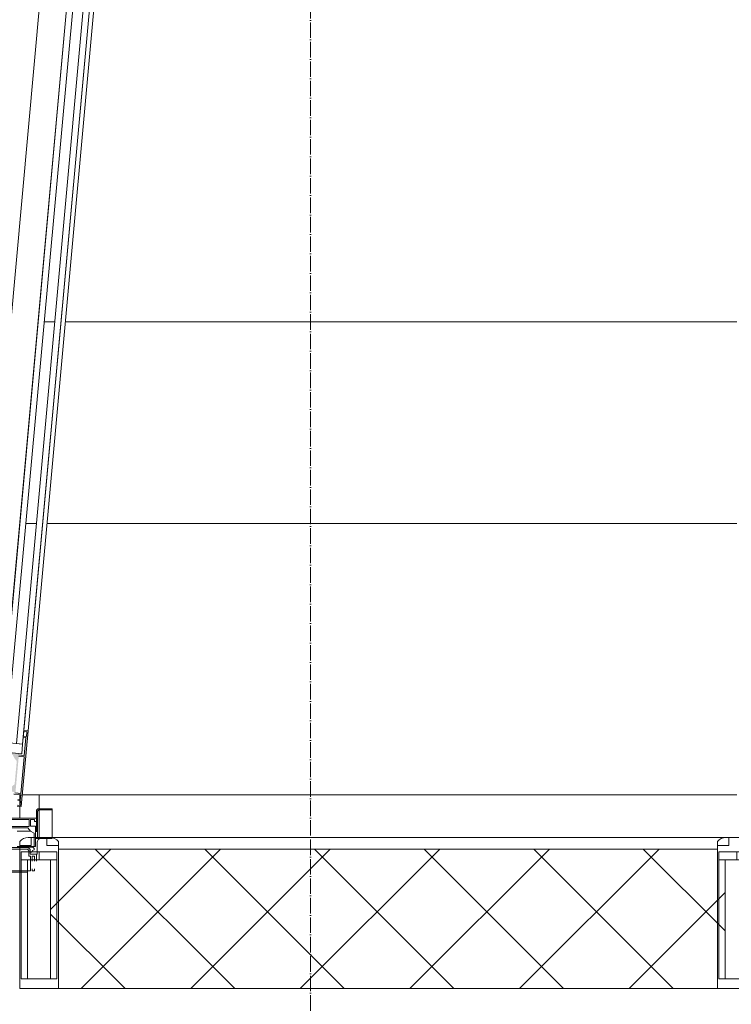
# Model space of a CAD drawing. Header units: millimetres. Extents: x 5617 to 112254, y 7718 to 133720.
# Tile 43 of 82: x 90826 to 91744, y 60480 to 61750. Entities that reach past the tile are written whole.
import ezdxf

# ---------------------------------------------------------------- set-up
doc = ezdxf.new("R2010")
doc.units = ezdxf.units.MM
doc.linetypes.add('Линия сетки', pattern=[25, 20, -2.5, 0, -2.5])
for name, color, linetype, lineweight in [('Двери', 7, 'Continuous', 18), ('Импосты витража', 7, 'Continuous', 18), ('Оси', 7, 'Continuous', 9), ('Панели витража', 7, 'Continuous', 18), ('Перекрытия', 7, 'Continuous', 18), ('Стены разрез', 7, 'Continuous', 40), ('Стены штриховка', 7, 'Continuous', 40), ('Элементы узлов', 7, 'Continuous', 18)]:
    doc.layers.add(name, color=color, linetype=linetype, lineweight=lineweight)

# ---------------------------------------------------------------- blocks, each defined once
blk = doc.blocks.new('Rectangular Mullion - 50Wx250H-3927046-МКСС_LB01_-7_650__Кабельные конструкции_Лотки_2')
at = {"layer": 'Элементы узлов', "color": 253, "lineweight": 5, "true_color": 0xaaaaaa}
for p, q in [((0, 250.0000000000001), (-25.0000000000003, 250.0000000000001)), ((-25.0000000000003, 250.0000000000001), (-25.0000000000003, 237.2999998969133)), ((-24.99999999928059, 65.2499999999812), (-24.99999999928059, 250.0000000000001)), ((-24.99999999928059, 250.0000000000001), (1.10097131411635e-10, 250.0000000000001)), ((25.0000000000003, 250.0000000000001), (0, 250.0000000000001)), ((24.99999999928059, 250.0000000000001), (-1.10097131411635e-10, 250.0000000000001)), ((25.0000000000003, 237.2999998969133), (25.0000000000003, 250.0000000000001)), ((24.99999999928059, 65.2499999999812), (24.99999999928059, 250.0000000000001)), ((-23.0000000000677, 237.2999998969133), (0, 237.2999998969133)), ((-23.00000000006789, 237.2999998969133), (0, 237.2999998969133)), ((-23.00000000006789, 237.2999998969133), (-23.00000000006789, 73.55000000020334)), ((0, 237.2999998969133), (-14.90000002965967, 237.2999998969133)), ((-14.90000002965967, 237.2999998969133), (-14.90000002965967, 83.95000000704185)), ((-14.90000002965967, 83.95000000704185), (-14.90000002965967, 237.2999998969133)), ((14.90000002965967, 237.2999998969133), (0, 237.2999998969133)), ((0, 237.2999998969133), (23.0000000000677, 237.2999998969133)), ((23.00000000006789, 237.2999998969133), (0, 237.2999998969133)), ((14.90000002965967, 83.95000000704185), (14.90000002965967, 237.2999998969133)), ((14.90000002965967, 83.95000000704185), (14.90000002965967, 237.2999998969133)), ((23.00000000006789, 237.2999998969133), (23.00000000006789, 73.55000000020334)), ((0, 83.95000000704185), (-23.00000000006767, 83.95000000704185)), ((-23.00000000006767, 83.95000000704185), (-23.00000000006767, 73.55000000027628)), ((0, 83.95000000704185), (-23.00000000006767, 83.95000000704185)), ((-14.90000002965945, 83.95000000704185), (0, 83.95000000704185)), ((0, 83.95000000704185), (14.90000002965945, 83.95000000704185)), ((23.00000000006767, 83.95000000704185), (0, 83.95000000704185)), ((0, 83.95000000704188), (0, 73.5500000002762)), ((0, 83.95000000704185), (23.00000000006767, 83.95000000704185)), ((0, 73.5500000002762), (0, 83.95000000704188)), ((23.00000000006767, 73.55000000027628), (23.00000000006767, 83.95000000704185)), ((-25.00000000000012, 73.55000000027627), (-25.0000000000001, 65.24999999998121)), ((-24.99999999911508, 65.2499999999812), (-24.99999999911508, 60.2499999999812)), ((-10.00000000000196, 65.24999999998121), (-25.0000000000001, 65.24999999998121)), ((-25.0000000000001, 65.24999999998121), (-25.0000000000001, 60.24999999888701)), ((-25.0000000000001, 65.24999999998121), (-10.00000000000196, 65.24999999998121)), ((-10.00000000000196, 65.24999999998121), (-24.99999999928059, 65.24999999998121)), ((-23.00000000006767, 73.55000000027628), (0, 73.55000000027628)), ((0, 73.55000000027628), (-23.00000000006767, 73.55000000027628)), ((-0.5000000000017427, 73.55000000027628), (-23.00000000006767, 73.55000000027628)), ((-10.00000000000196, 55.00000000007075), (-10.00000000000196, 65.24999999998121)), ((-10.00000000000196, 65.24999999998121), (-10.00000000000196, 55.00000000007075)), ((-10.00000000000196, 55.00000000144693), (-10.00000000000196, 65.2499999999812)), ((0, 73.55000000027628), (23.00000000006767, 73.55000000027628)), ((23.00000000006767, 73.55000000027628), (0, 73.55000000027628)), ((0.5000000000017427, 73.55000000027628), (23.00000000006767, 73.55000000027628)), ((10.00000000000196, 65.24999999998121), (10.00000000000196, 55.00000000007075)), ((25.0000000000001, 65.24999999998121), (10.00000000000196, 65.24999999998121)), ((10.00000000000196, 55.00000000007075), (10.00000000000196, 65.24999999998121)), ((10.00000000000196, 65.24999999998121), (25.0000000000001, 65.24999999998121)), ((10.00000000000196, 65.24999999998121), (24.99999999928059, 65.24999999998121)), ((10.00000000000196, 55.00000000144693), (10.00000000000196, 65.2499999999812)), ((25.0000000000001, 65.24999999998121), (25.00000000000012, 73.55000000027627)), ((24.99999999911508, 65.2499999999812), (24.99999999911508, 60.2499999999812)), ((25.0000000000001, 60.24999999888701), (25.0000000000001, 65.24999999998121)), ((-10.00000000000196, 55.00000000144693), (-14.00000000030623, 55.00000000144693)), ((-14.00000000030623, 55.00000000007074), (-10.00000000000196, 55.00000000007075)), ((-10.00000000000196, 55.00000000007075), (0, 55.00000000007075)), ((0, 55.00000000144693), (-10.00000000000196, 55.00000000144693)), ((0, 55.00000000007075), (10.00000000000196, 55.00000000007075)), ((0, 55.00000000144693), (10.00000000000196, 55.00000000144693)), ((10.00000000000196, 55.00000000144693), (14.00000000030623, 55.00000000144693)), ((10.00000000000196, 55.00000000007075), (14.00000000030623, 55.00000000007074))]:
    blk.add_line(p, q, dxfattribs=at)
for centre, radius, start, end in [((-14.00000000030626, 69.14880952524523), 14.14880952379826, 218.972259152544, 269.9999999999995), ((-14.00000000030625, 69.14880952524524), 14.14880952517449, 218.9722591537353, 270.0000000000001), ((-14.00000000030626, 69.14880952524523), 14.1488095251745, 218.9722591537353, 269.9999999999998), ((14.00000000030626, 69.14880952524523), 14.14880952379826, 269.9999999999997, 321.0277408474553), ((14.00000000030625, 69.14880952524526), 14.1488095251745, 269.9999999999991, 321.0277408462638), ((14.00000000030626, 69.14880952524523), 14.14880952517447, 269.9999999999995, 321.0277408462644)]:
    blk.add_arc(centre, radius, start, end, dxfattribs=at)
blk = doc.blocks.new('Rectangular Mullion - R_InvisibleFrame_50Wx250H-6389630-МКСС_LB01_-7_650__Кабельные конструкции_Лотки_2')
at = {"layer": 'Импосты витража', "color": 253, "lineweight": 5, "true_color": 0xaaaaaa}
for p, q in [((-25.00000000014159, 73.55000000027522), (-25.00000000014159, 237.2999998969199)), ((25.00000000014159, 237.299999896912), (25.00000000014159, 73.55000000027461))]:
    blk.add_line(p, q, dxfattribs=at)
blk = doc.blocks.new('A_PAN_DOR_Структурные - EXT_1_Double_100__Витраж 8_4-6391600-МКСС_LB01_-7_650__Кабельные конструкции_Лотки_2')
at = {"layer": 'Элементы узлов', "lineweight": 5}
h = blk.add_hatch(color=256, dxfattribs=at)
h.paths.add_polyline_path([(839.4029602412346, 56.54104463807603), (839.7572297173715, 60.43381083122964), (843.0638079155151, 67.15366504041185), (843.8076594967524, 75.32721789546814), (842.2155356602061, 73.27557243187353), (841.6769928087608, 67.35798272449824), (838.2967495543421, 60.48842135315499), (837.9495477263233, 56.67331553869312)])
h.paths.add_polyline_path([(845.762861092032, 54.15480655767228), (847.5733647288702, 51.98177260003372), (843.7305431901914, 9.756272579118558), (841.5575092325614, 7.945768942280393), (821.241465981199, 9.794673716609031), (819.4309623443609, 11.9677076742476), (819.8841252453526, 16.94712966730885), (813.8092319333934, 17.49998826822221), (811.9987282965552, 19.67302222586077), (815.2071217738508, 54.92733145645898), (817.3801557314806, 56.73783509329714)])
h.paths.add_polyline_path([(848.2165368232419, 55.73894250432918), (839.4029602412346, 56.54104463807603), (845.762861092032, 54.15480655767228), (831.354453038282, 57.27351617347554), (815.5515258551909, 58.71169521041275), (815.8143579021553, 61.59973320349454), (819.2461792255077, 61.28741299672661), (821.28781634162, 62.9884409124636), (824.7088021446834, 58.88244622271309), (825.5946546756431, 60.03017861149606), (819.4852965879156, 67.36285793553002), (819.9225344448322, 72.16729315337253), (816.8019269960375, 72.45129067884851), (817.8626521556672, 84.10669798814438), (839.0749453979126, 82.17622807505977), (838.8988536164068, 80.24130514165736), (840.9676444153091, 73.3891394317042), (845.1269071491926, 75.20715695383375), (848.4085879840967, 69.50489611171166), (847.5987323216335, 60.60608050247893), (845.1853758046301, 57.18492955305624)])
h.paths.add_polyline_path([(876.9094749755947, -15.15334070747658), (885.79146368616, 82.44328476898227), (880.3140994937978, 82.94176396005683), (884.1798186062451, 81.2846264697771), (880.8994568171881, 50.75629856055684), (873.9282667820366, 51.3907265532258), (874.1095319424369, 53.38249535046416), (848.2165368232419, 55.73894250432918), (850.663611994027, 82.62777188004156), (815.8076580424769, 85.79991218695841), (809.4633815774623, 16.08804987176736), (815.9366301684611, 15.49893810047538), (817.7471338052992, 13.32590414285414), (817.022069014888, 5.358783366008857), (818.5786275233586, 8.229561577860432), (867.5861323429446, 3.769529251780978), (867.3142352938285, 0.7818836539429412), (876.2771948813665, -0.03380956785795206), (875.5334710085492, -13.72273907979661), (871.9156624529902, -14.69886816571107)])
h.paths.add_polyline_path([(880.7363178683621, 48.96370329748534), (880.8994568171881, 50.75629856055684), (885.79146368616, 82.44328476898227)])
h.paths.add_polyline_path([(876.4403344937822, 1.758792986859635), (869.4691444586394, 2.393220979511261), (873.7651282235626, 49.59813557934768), (880.7363178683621, 48.96370329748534)])
h.paths.add_polyline_path([(861.894680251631, 6.498701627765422), (858.9999955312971, 6.762138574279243), (855.4899055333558, 11.91544204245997), (849.0874621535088, 12.4981100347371), (846.1124704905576, 16.06880593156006), (848.7666213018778, 45.23301353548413), (852.3373171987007, 48.20800519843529), (858.7397605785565, 47.62533720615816), (863.1224548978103, 52.06034103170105), (866.0171396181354, 51.79690408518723), (868.1039862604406, 47.3303984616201), (871.2014315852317, 43.49498012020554), (868.4924581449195, 13.72837323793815), (864.7535328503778, 10.51511336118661)])
h.paths.add_polyline_path([(831.6500573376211, 60.52166059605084), (835.4385679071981, 61.66626026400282), (827.3653173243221, 62.40098362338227), (827.2308864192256, 60.92383665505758)])
at = {"layer": 'Двери', "color": 253, "lineweight": 5, "true_color": 0xaaaaaa}
for p, q in [((896.4999999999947, -21.00000000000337), (896.4999999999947, -29.99706476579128)), ((899.4999999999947, -19.50000000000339), (897.9999999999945, -21.00000000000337)), ((897.9999999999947, -21.00000000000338), (897.9999999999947, -56.50000000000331)), ((916.9999999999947, -18.00000000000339), (899.4999999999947, -18.0000000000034)), ((916.9999999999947, -19.50000000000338), (899.4999999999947, -19.50000000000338)), ((916.9999999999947, -55.52196409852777), (916.9999999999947, -18.00000000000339)), ((896.4999999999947, -29.99706476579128), (852.0001948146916, -29.99706476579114)), ((853.4432673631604, -31.99998868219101), (887.0432574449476, -31.99998868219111)), ((887.0432574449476, -31.99998868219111), (887.0432574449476, -40.7999969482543)), ((888.8425408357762, -31.928513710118), (894.2178775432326, -31.92851371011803)), ((888.8425408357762, -40.51767606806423), (888.8425408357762, -31.928513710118)), ((894.2178775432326, -31.92851371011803), (894.2178775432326, -34.3000000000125)), ((894.2178775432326, -34.3000000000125), (896.4999999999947, -34.3000000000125)), ((896.4999999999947, -29.99706476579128), (896.4999999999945, -47.40548429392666)), ((887.0432574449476, -40.7999969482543), (853.4432673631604, -40.79999694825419)), ((885.5432711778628, -42.49971341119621), (854.7412604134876, -42.49971341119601)), ((889.0392812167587, -46.96140025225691), (871.6068937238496, -46.9614002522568)), ((889.0392812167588, -46.96140025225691), (885.543271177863, -42.49971341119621)), ((895.5433309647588, -40.51767606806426), (888.8425408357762, -40.51767606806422)), ((893.7468562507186, -49.46446229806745), (889.0392812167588, -46.96140025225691)), ((893.7468562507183, -66.6903087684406), (893.7468562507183, -49.46446229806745)), ((895.5433309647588, -40.51767606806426), (895.5433309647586, -56.5000000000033)), ((897.9999999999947, -47.40548429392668), (895.5433309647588, -47.40548429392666)), ((895.5433309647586, -56.5000000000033), (895.5433309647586, -66.6903087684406)), ((916.9999999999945, -56.50000000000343), (895.5433309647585, -56.5000000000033)), ((898.8180194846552, -57.81801948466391), (897.4999999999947, -61.00000000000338)), ((897.4999999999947, -76.50331260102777), (897.4999999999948, -61.00000000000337)), ((898.8180194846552, -57.81801948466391), (901.9999999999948, -56.50000000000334)), ((854.0966843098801, -68.09968077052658), (881.6068937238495, -68.09968077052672)), ((885.1138480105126, -69.99968077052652), (855.1726905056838, -69.99968077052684)), ((881.6068937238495, -66.69030876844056), (871.6068937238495, -66.69030876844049)), ((881.6068937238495, -66.69030876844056), (895.5433309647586, -66.6903087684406)), ((881.6068937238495, -68.0996807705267), (881.6068937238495, -66.69030876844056)), ((891.7535425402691, -67.50030876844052), (881.6068937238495, -67.50030876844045)), ((881.6068937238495, -68.0996807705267), (886.1432643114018, -68.09968077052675)), ((885.1138480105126, -69.99968077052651), (886.7432711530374, -71.62910391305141)), ((886.1432643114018, -68.09968077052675), (888.6432643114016, -70.59968077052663)), ((886.7432711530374, -79.20000305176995), (886.7432711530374, -71.6291039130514)), ((888.6432643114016, -70.59968077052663), (888.6432643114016, -73.79867713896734)), ((888.6432643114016, -73.79867713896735), (888.6432643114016, -76.50331260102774)), ((888.6432643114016, -73.79867713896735), (890.5086105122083, -73.79867713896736)), ((890.5086105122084, -73.79867713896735), (891.6858666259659, -71.75960973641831)), ((891.6858666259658, -71.75960973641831), (893.626464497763, -70.85469408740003)), ((893.626464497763, -69.37323072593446), (891.7535425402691, -67.50030876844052)), ((893.626464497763, -70.85469408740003), (893.626464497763, -69.37323072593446)), ((889.0432650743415, -79.20000305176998), (886.7432711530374, -79.20000305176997)), ((888.6432643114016, -76.50331260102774), (897.4999999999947, -76.50331260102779)), ((889.0432650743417, -97.9780012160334), (889.0432650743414, -79.20000305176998)), ((891.0001929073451, -79.27004110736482), (894.043263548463, -79.27004110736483)), ((891.0001929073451, -85.50000009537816), (891.0001929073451, -79.27004110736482)), ((894.043263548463, -85.50000009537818), (894.043263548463, -79.27004110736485)), ((896.4999999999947, -85.50000009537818), (896.4999999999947, -76.50331260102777)), ((826.0001910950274, -100.0000000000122), (885.0999999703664, -100.0000000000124)), ((843.4501301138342, -97.978001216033), (889.0432650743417, -97.97800121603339)), ((891.000192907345, -95.50000009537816), (891.000192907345, -97.982403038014)), ((894.0432635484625, -97.98240303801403), (891.000192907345, -97.982403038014)), ((894.0432635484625, -95.50000000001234), (894.0432635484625, -97.98240303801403))]:
    blk.add_line(p, q, dxfattribs=at)
at = {"layer": 'Двери', "color": 254, "lineweight": 5, "true_color": 0xd4d4d4}
blk.add_arc((848.9999999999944, -18.00000000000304), 1331.799999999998, 83.09883331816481, 179.9999999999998, dxfattribs=at)
at = {"layer": 'Двери', "color": 253, "lineweight": 5, "true_color": 0xaaaaaa}
blk.add_arc((899.4999999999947, -21.00000000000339), 2.999999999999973, 89.99999999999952, 179.9999999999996, dxfattribs=at)
at = {"layer": 'Элементы узлов', "color": 253, "lineweight": 5, "true_color": 0xaaaaaa}
for p, q in [((919.038169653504, 1220.112272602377), (815.8076580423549, 85.79991218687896)), ((954.891079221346, 1227.894830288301), (849.3494395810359, 68.18744810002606)), ((857.3165147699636, 67.46238745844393), (962.8581544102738, 1227.169769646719)), ((976.3025937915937, 1225.946229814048), (870.7609541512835, 66.23884762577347)), ((878.7280293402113, 65.51378698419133), (984.2696689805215, 1225.221169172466)), ((850.6636119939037, 82.62777187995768), (953.8941236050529, 1216.940132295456)), ((983.0008156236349, 1211.278817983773), (880.3140994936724, 82.94176395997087)), ((885.791463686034, 82.44328476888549), (988.4781798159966, 1210.780338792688)), ((876.9094749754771, -15.15334070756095), (885.791463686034, 82.44328476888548)), ((878.728029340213, 65.51378698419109), (880.196281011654, 81.64715679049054)), ((880.3140994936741, 82.9417639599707), (880.196281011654, 81.64715679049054)), ((880.196281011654, 81.64715679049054), (884.1798186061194, 81.28462646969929)), ((885.791463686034, 82.44328476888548), (880.3140994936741, 82.9417639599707)), ((884.1798186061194, 81.28462646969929), (883.6360231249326, 75.30932007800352)), ((878.728029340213, 65.51378698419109), (849.349439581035, 68.18744810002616)), ((870.7609541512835, 66.23884762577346), (878.7280293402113, 65.51378698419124)), ((877.5951265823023, 53.06528138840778), (878.728029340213, 65.51378698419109)), ((879.6524855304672, 75.67185039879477), (879.5315723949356, 74.34323871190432)), ((879.5315723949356, 74.34323871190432), (883.0171677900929, 74.02602468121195)), ((883.6360231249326, 75.30932007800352), (879.6524855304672, 75.67185039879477)), ((883.0171677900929, 74.02602468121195), (880.8994568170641, 50.75629856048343)), ((848.2165368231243, 55.73894250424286), (877.5951265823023, 53.06528138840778)), ((880.8994568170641, 50.75629856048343), (873.9282667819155, 51.39072655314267)), ((873.7651282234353, 49.59813557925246), (880.7363178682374, 48.96370329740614)), ((880.7363178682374, 48.96370329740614), (876.4403344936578, 1.758792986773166)), ((867.314235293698, 0.7818836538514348), (876.2771948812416, -0.03380956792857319)), ((876.4403344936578, 1.758792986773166), (869.4691444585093, 2.393220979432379)), ((872.5916712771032, -7.430218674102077), (876.0772664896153, -7.747432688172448)), ((875.6971469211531, -6.40746364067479), (872.7094943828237, -6.135565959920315)), ((876.0772664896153, -7.747432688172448), (875.5334710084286, -13.72273907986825)), ((876.2771948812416, -0.03380956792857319), (875.6971469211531, -6.40746364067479)), ((871.9156624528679, -14.69886816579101), (876.9094749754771, -15.15334070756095)), ((875.5334710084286, -13.72273907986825), (872.0334850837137, -13.40421540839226))]:
    blk.add_line(p, q, dxfattribs=at)
blk = doc.blocks.new('Rectangular Mullion - R_StandardFrame_50Wx250H-5491497-МКСС_LB01_-7_650__Кабельные конструкции_Лотки_2')
at = {"layer": 'Импосты витража', "color": 253, "lineweight": 5, "true_color": 0xaaaaaa}
for p, q in [((111174.9999999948, 60736.13332387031), (111174.9999999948, 60749.99999996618)), ((111176.489123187, 60749.99999996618), (111174.9999999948, 60749.99999996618)), ((111199.999999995, 60749.99999996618), (111178.288537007, 60749.99999996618)), ((111174.9999999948, 60720.00293520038), (111174.9999999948, 60735.02043509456))]:
    blk.add_line(p, q, dxfattribs=at)
blk = doc.blocks.new('135_SLK_K3_AR_FCD_rvt-1-МКСС_LB01_-7_650__Кабельные конструкции_Лотки_2')
at = {"layer": 'Стены разрез', "lineweight": 5, "true_color": 0xaaaaaa}
h = blk.add_hatch(dxfattribs=at)
h.set_pattern_fill('FP_15', color=253, style=0, pattern_type=2)
h.set_pattern_definition([(45, (0, 0), (-70.71067811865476, 70.71067811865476), []), (135, (0, 0), (-70.71067811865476, -70.71067811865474), [])])
h.paths.add_polyline_path([(112074.9999999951, 60499.99999996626), (112074.9999999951, 60512.70000006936), (112085.0999999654, 60512.70000006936), (112085.0999999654, 60666.04999995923), (112076.999999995, 60666.04999995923), (112076.999999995, 60676.449999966), (112074.9999999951, 60676.449999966), (112074.9999999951, 60679.99999996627), (111224.9999999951, 60679.99999996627), (111224.9999999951, 60676.449999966), (111222.9999999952, 60676.449999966), (111222.9999999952, 60666.04999995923), (111214.9000000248, 60666.04999995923), (111214.9000000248, 60512.70000006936), (111224.9999999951, 60512.70000006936), (111224.9999999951, 60499.99999996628), (111602.6356357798, 60499.99999996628)])
at = {"layer": 'Перекрытия', "color": 253, "lineweight": 5, "true_color": 0xaaaaaa}
for p, q in [((111206.691305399, 61359.99999994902), (111220.2470956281, 61359.99999994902)), ((111233.8028858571, 61359.99999994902), (112099.999999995, 61359.99999994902)), ((111183.0294517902, 61099.99999994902), (111196.5852420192, 61099.99999994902)), ((111210.1410322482, 61099.99999994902), (112099.999999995, 61099.99999994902))]:
    blk.add_line(p, q, dxfattribs=at)
at = {"layer": 'Стены разрез', "color": 253, "lineweight": 9, "true_color": 0xaaaaaa}
for p, q in [((112099.999999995, 60749.99999996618), (111199.999999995, 60749.99999996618)), ((111199.999999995, 60749.99999996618), (111199.999999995, 60694.99999996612)), ((111224.999999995, 60499.99999996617), (112074.999999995, 60499.99999996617))]:
    blk.add_line(p, q, dxfattribs=at)
at = {"layer": 'Стены штриховка', "color": 253, "lineweight": 9, "true_color": 0xaaaaaa}
for p, q in [((112085.9999999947, 60694.99999996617), (111213.9999999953, 60694.99999996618)), ((112074.999999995, 60679.99999996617), (111224.999999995, 60679.99999996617))]:
    blk.add_line(p, q, dxfattribs=at)
at = {"layer": 'Импосты витража', "color": 253, "lineweight": 5, "true_color": 0xaaaaaa}
blk.add_blockref('Rectangular Mullion - R_StandardFrame_50Wx250H-5491497-МКСС_LB01_-7_650__Кабельные конструкции_Лотки_2', (0, 0), dxfattribs=at)
at = {"layer": 'Импосты витража', "color": 253, "lineweight": 5, "true_color": 0xaaaaaa, "extrusion": (0, 0, -1), "rotation": 180}
for name, p in [('Rectangular Mullion - 50Wx250H-3927046-МКСС_LB01_-7_650__Кабельные конструкции_Лотки_2', (-111199.999999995, 60749.99999996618)), ('Rectangular Mullion - 50Wx250H-3927046-МКСС_LB01_-7_650__Кабельные конструкции_Лотки_2', (-112099.999999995, 60749.99999996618)), ('Rectangular Mullion - R_InvisibleFrame_50Wx250H-6389630-МКСС_LB01_-7_650__Кабельные конструкции_Лотки_2', (-111199.999999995, 60749.99999996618)), ('Rectangular Mullion - R_InvisibleFrame_50Wx250H-6389630-МКСС_LB01_-7_650__Кабельные конструкции_Лотки_2', (-112099.999999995, 60749.99999996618))]:
    blk.add_blockref(name, p, dxfattribs=at)
at = {"layer": 'Панели витража', "color": 253, "lineweight": 5, "true_color": 0xaaaaaa}
blk.add_blockref('A_PAN_DOR_Структурные - EXT_1_Double_100__Витраж 8_4-6391600-МКСС_LB01_-7_650__Кабельные конструкции_Лотки_2', (110299.999999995, 60749.99999996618), dxfattribs=at)

msp = doc.modelspace()

# ---------------------------------------------------------------- linework, layer by layer
at = {"layer": 'Оси', "linetype": 'Линия сетки'}
msp.add_line((91201.45143053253, 51761.76979090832), (91201.45143058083, 133719.8946437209), dxfattribs=at)

# ---------------------------------------------------------------- block references
at = {"lineweight": 5}
msp.add_blockref('135_SLK_K3_AR_FCD_rvt-1-МКСС_LB01_-7_650__Кабельные конструкции_Лотки_2', (-20348.54856949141, 0), dxfattribs=at)

doc.saveas('drawing.dxf')
